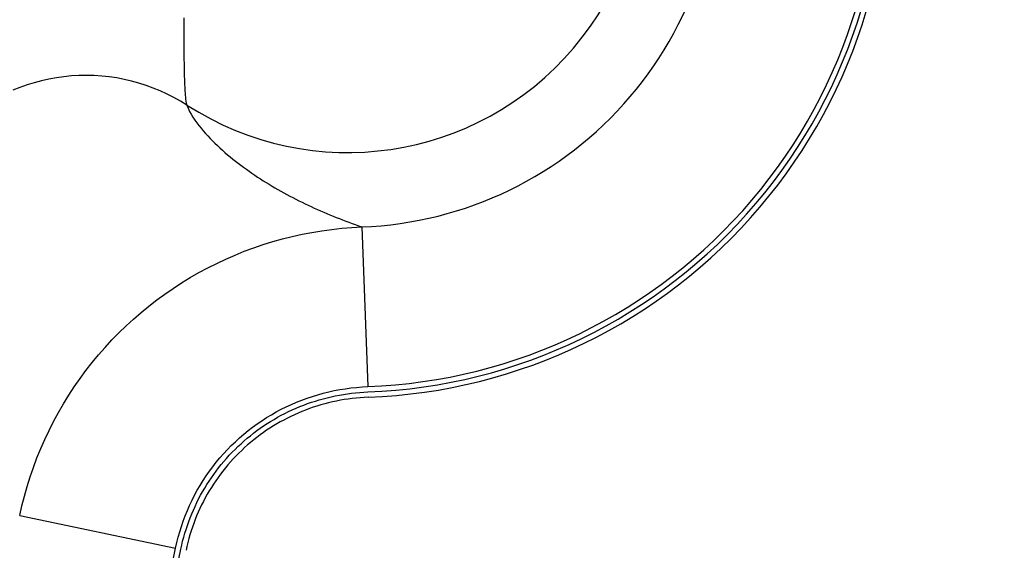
# Model space of a CAD drawing. Header units: millimetres. Extents: x 6 to 204, y 6 to 291.
# Tile 11 of 43: x 116.01 to 128.34, y 128.8 to 135.44. Entities that reach past the tile are written whole.
import ezdxf

# ---------------------------------------------------------------- set-up
doc = ezdxf.new("R2010")
doc.units = ezdxf.units.MM
doc.header["$LTSCALE"] = 19.36
doc.layers.get('0').update_dxf_attribs({"linetype": 'CONTINUOUS'})
doc.styles.get("Standard").update_dxf_attribs({"font": 'txt', "width": 0.8})
doc.dimstyles.new('DIMSTYLE_1', dxfattribs={"dimtxt": 2.5, "dimasz": 3, "dimexe": 2, "dimexo": 1.5, "dimtad": 1, "dimlfac": 1.5, "dimzin": 0, "dimdsep": 46, "dimtxsty": 'Standard', "dimblk": '_FILLED', "dimblk1": '_FILLED', "dimblk2": '_FILLED', "dimcen": 0.09, "dimadec": 0, "dimazin": 0, "dimtp": 0.01, "dimtm": 0.01, "dimtfac": 1, "dimtofl": 0, "dimtmove": 0, "dimatfit": 3, "dimldrblk": '_FILLED', "dimfxl": 0, "dimtolj": 1, "dimtzin": 0, "dimarcsym": 0})

# ---------------------------------------------------------------- blocks, each defined once
blk = doc.blocks.new('_FILLED')
at = {"color": 0, "linetype": 'ByBlock'}
blk.add_solid([(0, 0), (-1, 0.1667), (-1, -0.1667)], dxfattribs=at)
blk = doc.blocks.new('*D3')
at = {"color": 2, "linetype": 'Continuous', "transparency": 16777216}
for p, q in [((83.45, 121.651), (83.45, 157.239)), ((136.117, 121.651), (136.117, 157.239)), ((83.45, 155.239), (109.784, 155.239)), ((136.117, 155.239), (109.784, 155.239))]:
    blk.add_line(p, q, dxfattribs=at)
at = {"color": 2, "linetype": 'Continuous', "transparency": 16777216, "xscale": 3, "yscale": 3, "zscale": 3, "rotation": 180}
blk.add_blockref('_FILLED', (83.45, 155.239), dxfattribs=at)
at = {"color": 2, "linetype": 'Continuous', "transparency": 16777216, "xscale": 3, "yscale": 3, "zscale": 3}
blk.add_blockref('_FILLED', (136.117, 155.239), dxfattribs=at)
at = {"color": 2, "linetype": 'Continuous', "transparency": 16777216, "insert": (109.784, 158.364), "char_height": 2.5, "width": 10, "attachment_point": 2, "line_spacing_factor": 0.9}
blk.add_mtext('79.00', dxfattribs=at)

msp = doc.modelspace()

# ---------------------------------------------------------------- linework, layer by layer
for p, q in [((118.0648, 135.408), (118.0647, 135.3826)), ((118.0647, 135.3826), (118.0647, 135.3572)), ((118.0647, 135.3572), (118.0647, 135.3317)), ((118.0649, 135.4588), (118.0648, 135.4334)), ((118.0648, 135.4334), (118.0648, 135.408)), ((118.0647, 135.3317), (118.0647, 135.3063)), ((118.0647, 135.3063), (118.0647, 135.2809)), ((118.0647, 135.2809), (118.0647, 135.2555)), ((118.0647, 135.2555), (118.0648, 135.2301)), ((118.0648, 135.2301), (118.0648, 135.2047)), ((118.0648, 135.2047), (118.0649, 135.1793)), ((118.0649, 135.1793), (118.065, 135.1539)), ((118.065, 135.1539), (118.0652, 135.1285)), ((118.0652, 135.1285), (118.0653, 135.1031)), ((118.0653, 135.1031), (118.0655, 135.0777)), ((118.0655, 135.0777), (118.0657, 135.0523)), ((118.0657, 135.0523), (118.0659, 135.0269)), ((118.0659, 135.0269), (118.0661, 135.0015)), ((118.0661, 135.0015), (118.0664, 134.9761)), ((118.0664, 134.9761), (118.0667, 134.9506)), ((118.0667, 134.9506), (118.0671, 134.9252)), ((118.0671, 134.9252), (118.0675, 134.8998)), ((118.0675, 134.8998), (118.0679, 134.8744)), ((118.0679, 134.8744), (118.0683, 134.849)), ((118.0683, 134.849), (118.0688, 134.8236)), ((116.6583, 134.7335), (116.5639, 134.7241)), ((116.7529, 134.739), (116.6583, 134.7335)), ((116.8478, 134.7407), (116.7529, 134.739)), ((116.9427, 134.7385), (116.8478, 134.7407)), ((117.0374, 134.7323), (116.9427, 134.7385)), ((117.1319, 134.7222), (117.0374, 134.7323)), ((118.0688, 134.8236), (118.0694, 134.7982)), ((118.0694, 134.7982), (118.0699, 134.7728)), ((118.0699, 134.7728), (118.0706, 134.7474)), ((118.0706, 134.7474), (118.0713, 134.722)), ((116.1023, 134.6211), (116.0131, 134.5894)), ((116.1928, 134.6491), (116.1023, 134.6211)), ((116.2843, 134.6734), (116.1928, 134.6491)), ((116.3768, 134.6941), (116.2843, 134.6734)), ((116.4701, 134.711), (116.3768, 134.6941)), ((116.5639, 134.7241), (116.4701, 134.711)), ((117.2259, 134.7082), (117.1319, 134.7222)), ((117.3193, 134.6904), (117.2259, 134.7082)), ((117.4119, 134.6689), (117.3193, 134.6904)), ((117.5036, 134.6436), (117.4119, 134.6689)), ((117.5941, 134.6147), (117.5036, 134.6436)), ((117.6833, 134.5823), (117.5941, 134.6147)), ((118.0713, 134.722), (118.072, 134.6966)), ((118.072, 134.6966), (118.0729, 134.6712)), ((118.0729, 134.6712), (118.0738, 134.6459)), ((118.0738, 134.6459), (118.0749, 134.6205)), ((118.0749, 134.6205), (118.076, 134.5951)), ((116.0131, 134.5894), (115.9252, 134.5541)), ((117.771, 134.5464), (117.6833, 134.5823)), ((117.8571, 134.507), (117.771, 134.5464)), ((117.9413, 134.4643), (117.8571, 134.507)), ((118.076, 134.5951), (118.0773, 134.5698)), ((118.0773, 134.5698), (118.0787, 134.5444)), ((118.0787, 134.5444), (118.0802, 134.519)), ((118.0802, 134.519), (118.082, 134.4935)), ((118.082, 134.4935), (118.0842, 134.4682)), ((118.0235, 134.4183), (117.9413, 134.4643)), ((118.1036, 134.369), (118.0235, 134.4183)), ((118.0842, 134.4682), (118.087, 134.4431)), ((118.087, 134.4431), (118.0904, 134.4182)), ((118.0904, 134.4182), (118.0947, 134.3928)), ((118.0947, 134.3928), (118.1036, 134.369)), ((118.1036, 134.369), (118.1185, 134.3292)), ((118.1185, 134.3292), (118.1365, 134.2905)), ((118.1365, 134.2905), (118.157, 134.2531)), ((118.157, 134.2531), (118.1797, 134.2166)), ((118.1797, 134.2166), (118.2038, 134.1811)), ((118.2038, 134.1811), (118.229, 134.1463)), ((118.229, 134.1463), (118.255, 134.1123)), ((118.255, 134.1123), (118.2817, 134.079)), ((118.2817, 134.079), (118.3091, 134.0463)), ((118.3091, 134.0463), (118.3372, 134.0143)), ((118.3372, 134.0143), (118.3658, 133.9828)), ((118.3658, 133.9828), (118.395, 133.9519)), ((118.395, 133.9519), (118.4247, 133.9214)), ((118.4247, 133.9214), (118.455, 133.8914)), ((118.455, 133.8914), (118.4857, 133.8619)), ((118.4857, 133.8619), (118.5168, 133.8329)), ((118.5168, 133.8329), (118.5484, 133.8042)), ((118.5484, 133.8042), (118.5804, 133.776)), ((118.5804, 133.776), (118.6128, 133.7482)), ((118.6128, 133.7482), (118.6455, 133.7209)), ((118.6455, 133.7209), (118.6785, 133.6939)), ((118.6785, 133.6939), (118.7119, 133.6673)), ((118.7119, 133.6673), (118.7455, 133.6412)), ((118.7455, 133.6412), (118.7795, 133.6154)), ((118.7795, 133.6154), (118.8137, 133.5899)), ((118.8137, 133.5899), (118.8482, 133.5649)), ((118.8482, 133.5649), (118.8829, 133.5402)), ((118.8829, 133.5402), (118.9179, 133.5159)), ((118.9179, 133.5159), (118.9531, 133.492)), ((118.9531, 133.492), (118.9886, 133.4684)), ((118.9886, 133.4684), (119.0243, 133.4451)), ((119.0243, 133.4451), (119.0602, 133.4222)), ((119.0602, 133.4222), (119.0964, 133.3996)), ((119.0964, 133.3996), (119.1327, 133.3773)), ((119.1327, 133.3773), (119.1693, 133.3554)), ((119.1693, 133.3554), (119.206, 133.3338)), ((119.206, 133.3338), (119.243, 133.3125)), ((119.243, 133.3125), (119.2801, 133.2916)), ((119.2801, 133.2916), (119.3174, 133.2709)), ((119.3174, 133.2709), (119.3549, 133.2506)), ((119.3549, 133.2506), (119.3925, 133.2305)), ((119.3925, 133.2305), (119.4304, 133.2108)), ((119.4304, 133.2108), (119.4683, 133.1913)), ((119.4683, 133.1913), (119.5064, 133.1722)), ((119.5064, 133.1722), (119.5447, 133.1533)), ((119.5447, 133.1533), (119.5831, 133.1347)), ((119.5831, 133.1347), (119.6216, 133.1164)), ((119.6216, 133.1164), (119.6603, 133.0984)), ((119.6603, 133.0984), (119.699, 133.0807)), ((119.699, 133.0807), (119.7379, 133.0632)), ((119.7379, 133.0632), (119.7769, 133.046)), ((119.7769, 133.046), (119.816, 133.029)), ((119.816, 133.029), (119.8552, 133.0123)), ((119.8552, 133.0123), (119.8945, 132.9958)), ((119.8945, 132.9958), (119.9339, 132.9796)), ((119.9339, 132.9796), (119.9735, 132.9636)), ((119.9735, 132.9636), (120.013, 132.9479)), ((120.013, 132.9479), (120.0527, 132.9323)), ((120.0527, 132.9323), (120.0925, 132.917)), ((120.0925, 132.917), (120.1323, 132.9019)), ((120.1323, 132.9019), (120.1723, 132.887)), ((120.1723, 132.887), (120.2123, 132.8724)), ((119.5461, 132.752), (119.6695, 132.7758)), ((119.6695, 132.7758), (119.7935, 132.7962)), ((119.7935, 132.7962), (119.9179, 132.8132)), ((119.9179, 132.8132), (120.0426, 132.8268)), ((120.0426, 132.8268), (120.1675, 132.8369)), ((120.1675, 132.8369), (120.2925, 132.8436)), ((120.2123, 132.8724), (120.2523, 132.8579)), ((120.2523, 132.8579), (120.2925, 132.8436)), ((120.2925, 132.8436), (120.368, 130.8457)), ((119.0598, 132.6232), (119.18, 132.6604)), ((119.18, 132.6604), (119.3012, 132.6942)), ((119.3012, 132.6942), (119.4232, 132.7248)), ((119.4232, 132.7248), (119.5461, 132.752)), ((118.706, 132.4919), (118.8227, 132.5389)), ((118.8227, 132.5389), (118.9406, 132.5827)), ((118.9406, 132.5827), (119.0598, 132.6232)), ((118.3647, 132.3317), (118.4769, 132.3882)), ((118.4769, 132.3882), (118.5907, 132.4416)), ((118.5907, 132.4416), (118.706, 132.4919)), ((118.1451, 132.2095), (118.254, 132.2721)), ((118.254, 132.2721), (118.3647, 132.3317)), ((117.9325, 132.0755), (118.0379, 132.144)), ((118.0379, 132.144), (118.1451, 132.2095)), ((117.8291, 132.0042), (117.9325, 132.0755)), ((117.6285, 131.8532), (117.7278, 131.9301)), ((117.7278, 131.9301), (117.8291, 132.0042)), ((117.4364, 131.6913), (117.5313, 131.7736)), ((117.5313, 131.7736), (117.6285, 131.8532)), ((117.3439, 131.6064), (117.4364, 131.6913)), ((117.2537, 131.519), (117.3439, 131.6064)), ((117.0806, 131.337), (117.1659, 131.4292)), ((117.1659, 131.4292), (117.2537, 131.519)), ((116.9979, 131.2424), (117.0806, 131.337)), ((116.9178, 131.1456), (116.9979, 131.2424)), ((116.7657, 130.9455), (116.8404, 131.0466)), ((116.8404, 131.0466), (116.9178, 131.1456)), ((116.6938, 130.8423), (116.7657, 130.9455)), ((116.6248, 130.7372), (116.6938, 130.8423)), ((119.8799, 130.7803), (119.9489, 130.7953)), ((119.9489, 130.7953), (120.0183, 130.8084)), ((120.0183, 130.8084), (120.0879, 130.8197)), ((120.0879, 130.8197), (120.1577, 130.8291)), ((120.1577, 130.8291), (120.2278, 130.8365)), ((120.2278, 130.8365), (120.2979, 130.8421)), ((120.2979, 130.8421), (120.368, 130.8457)), ((116.5588, 130.6302), (116.6248, 130.7372)), ((119.4769, 130.651), (119.5425, 130.6772)), ((119.5425, 130.6772), (119.6088, 130.7015)), ((119.6088, 130.7015), (119.6757, 130.724)), ((119.6631, 130.6497), (119.7121, 130.6656)), ((119.6757, 130.724), (119.7433, 130.7446)), ((119.7121, 130.6656), (119.7614, 130.6806)), ((119.7433, 130.7446), (119.8114, 130.7634)), ((119.7614, 130.6806), (119.8111, 130.6945)), ((119.8111, 130.6945), (119.861, 130.7073)), ((119.8114, 130.7634), (119.8799, 130.7803)), ((119.861, 130.7073), (119.9112, 130.7192)), ((119.9112, 130.7192), (119.9616, 130.73)), ((119.9753, 130.6647), (119.9262, 130.6542)), ((119.9616, 130.73), (120.0123, 130.7398)), ((120.0246, 130.6743), (119.9753, 130.6647)), ((120.0123, 130.7398), (120.0631, 130.7485)), ((120.0741, 130.6828), (120.0246, 130.6743)), ((120.0631, 130.7485), (120.1141, 130.7562)), ((120.1237, 130.6903), (120.0741, 130.6828)), ((120.1141, 130.7562), (120.1652, 130.7629)), ((120.1735, 130.6967), (120.1237, 130.6903)), ((120.1652, 130.7629), (120.2164, 130.7685)), ((120.2234, 130.7022), (120.1735, 130.6967)), ((120.2164, 130.7685), (120.2677, 130.7731)), ((120.2733, 130.7066), (120.2234, 130.7022)), ((120.2677, 130.7731), (120.3191, 130.7766)), ((120.3233, 130.7101), (120.2733, 130.7066)), ((120.3191, 130.7766), (120.3704, 130.7791)), ((120.3734, 130.7125), (120.3233, 130.7101)), ((116.4957, 130.5213), (116.5588, 130.6302)), ((119.2227, 130.5287), (119.2849, 130.5619)), ((119.2849, 130.5619), (119.3481, 130.5934)), ((119.3481, 130.5934), (119.4121, 130.6231)), ((119.3769, 130.5333), (119.4236, 130.5551)), ((119.4121, 130.6231), (119.4769, 130.651)), ((119.4236, 130.5551), (119.4707, 130.576)), ((119.4707, 130.576), (119.5182, 130.5959)), ((119.5182, 130.5959), (119.5661, 130.6149)), ((119.5903, 130.5527), (119.5436, 130.5343)), ((119.5661, 130.6149), (119.6144, 130.6328)), ((119.6373, 130.5702), (119.5903, 130.5527)), ((119.6144, 130.6328), (119.6631, 130.6497)), ((119.6846, 130.5866), (119.6373, 130.5702)), ((119.7324, 130.6021), (119.6846, 130.5866)), ((119.7804, 130.6167), (119.7324, 130.6021)), ((119.8287, 130.6302), (119.7804, 130.6167)), ((119.8773, 130.6427), (119.8287, 130.6302)), ((119.9262, 130.6542), (119.8773, 130.6427)), ((116.4357, 130.4107), (116.4957, 130.5213)), ((118.9836, 130.3792), (119.0418, 130.4191)), ((119.0418, 130.4191), (119.1011, 130.4573)), ((119.1011, 130.4573), (119.1614, 130.4938)), ((119.151, 130.4098), (119.1952, 130.4364)), ((119.1614, 130.4938), (119.2227, 130.5287)), ((119.1952, 130.4364), (119.2398, 130.462)), ((119.2398, 130.462), (119.285, 130.4867)), ((119.3167, 130.428), (119.2727, 130.404)), ((119.285, 130.4867), (119.3308, 130.5105)), ((119.3612, 130.4512), (119.3167, 130.428)), ((119.3308, 130.5105), (119.3769, 130.5333)), ((119.4061, 130.4734), (119.3612, 130.4512)), ((119.4515, 130.4946), (119.4061, 130.4734)), ((119.4974, 130.5149), (119.4515, 130.4946)), ((119.5436, 130.5343), (119.4974, 130.5149)), ((116.3248, 130.1847), (116.3787, 130.2985)), ((116.3787, 130.2985), (116.4357, 130.4107)), ((118.816, 130.2503), (118.8707, 130.2948)), ((118.8707, 130.2948), (118.9265, 130.3378)), ((118.9265, 130.3378), (118.9836, 130.3792)), ((118.9391, 130.2636), (118.9802, 130.2946)), ((118.9802, 130.2946), (119.022, 130.3247)), ((119.022, 130.3247), (119.0644, 130.354)), ((119.102, 130.2989), (119.0607, 130.2704)), ((119.0644, 130.354), (119.1074, 130.3824)), ((119.1438, 130.3265), (119.102, 130.2989)), ((119.1074, 130.3824), (119.151, 130.4098)), ((119.1862, 130.3532), (119.1438, 130.3265)), ((119.2292, 130.3791), (119.1862, 130.3532)), ((119.2727, 130.404), (119.2292, 130.3791)), ((116.2741, 130.0696), (116.3248, 130.1847)), ((118.7105, 130.1568), (118.7626, 130.2043)), ((118.7626, 130.2043), (118.816, 130.2503)), ((118.7811, 130.1313), (118.8196, 130.1656)), ((118.8196, 130.1656), (118.8587, 130.1991)), ((118.8587, 130.1991), (118.8985, 130.2318)), ((118.8985, 130.2318), (118.9391, 130.2636)), ((118.9405, 130.18), (118.9017, 130.1482)), ((118.9799, 130.211), (118.9405, 130.18)), ((119.02, 130.2411), (118.9799, 130.211)), ((119.0607, 130.2704), (119.02, 130.2411)), ((116.2266, 129.9531), (116.2741, 130.0696)), ((118.5624, 130.0058), (118.6104, 130.0575)), ((118.6104, 130.0575), (118.6597, 130.1079)), ((118.6597, 130.1079), (118.7105, 130.1568)), ((118.6703, 130.0237), (118.7065, 130.0603)), ((118.7065, 130.0603), (118.7434, 130.0962)), ((118.7434, 130.0962), (118.7811, 130.1313)), ((118.7896, 130.0481), (118.7536, 130.0132)), ((118.8263, 130.0822), (118.7896, 130.0481)), ((118.8637, 130.1156), (118.8263, 130.0822)), ((118.9017, 130.1482), (118.8637, 130.1156)), ((116.1823, 129.8354), (116.2266, 129.9531)), ((118.4708, 129.8986), (118.5158, 129.9528)), ((118.5158, 129.9528), (118.5624, 130.0058)), ((118.5663, 129.9094), (118.6002, 129.9482)), ((118.6002, 129.9482), (118.6348, 129.9863)), ((118.6348, 129.9863), (118.6703, 130.0237)), ((118.6839, 129.9412), (118.6501, 129.9041)), ((118.7183, 129.9775), (118.6839, 129.9412)), ((118.7536, 130.0132), (118.7183, 129.9775)), ((116.1413, 129.7166), (116.1823, 129.8354)), ((118.3853, 129.7863), (118.4273, 129.843)), ((118.4273, 129.843), (118.4708, 129.8986)), ((118.4698, 129.7888), (118.5011, 129.8297)), ((118.5011, 129.8297), (118.5333, 129.8699)), ((118.5333, 129.8699), (118.5663, 129.9094)), ((118.5851, 129.8278), (118.5537, 129.7887)), ((118.6172, 129.8663), (118.5851, 129.8278)), ((118.6501, 129.9041), (118.6172, 129.8663)), ((116.1036, 129.5969), (116.1413, 129.7166)), ((118.3061, 129.6695), (118.3449, 129.7285)), ((118.3449, 129.7285), (118.3853, 129.7863)), ((118.3809, 129.6624), (118.4097, 129.7051)), ((118.4097, 129.7051), (118.4393, 129.7473)), ((118.4393, 129.7473), (118.4698, 129.7888)), ((118.4936, 129.7086), (118.4647, 129.6676)), ((118.5232, 129.749), (118.4936, 129.7086)), ((118.5537, 129.7887), (118.5232, 129.749)), ((116.0692, 129.4762), (116.1036, 129.5969)), ((118.2336, 129.5483), (118.269, 129.6094)), ((118.269, 129.6094), (118.3061, 129.6695)), ((118.3002, 129.5307), (118.3262, 129.5752)), ((118.3262, 129.5752), (118.3531, 129.6191)), ((118.3531, 129.6191), (118.3809, 129.6624)), ((118.4097, 129.5838), (118.3835, 129.5411)), ((118.4368, 129.626), (118.4097, 129.5838)), ((118.4647, 129.6676), (118.4368, 129.626)), ((116.0382, 129.3548), (116.0692, 129.4762)), ((118.1679, 129.4232), (118.1999, 129.4862)), ((118.1999, 129.4862), (118.2336, 129.5483)), ((118.2278, 129.3941), (118.251, 129.4402)), ((118.251, 129.4402), (118.2751, 129.4857)), ((118.2751, 129.4857), (118.3002, 129.5307)), ((118.3338, 129.4541), (118.3104, 129.4098)), ((118.3582, 129.4979), (118.3338, 129.4541)), ((118.3835, 129.5411), (118.3582, 129.4979)), ((116.0106, 129.2327), (116.0382, 129.3548)), ((118.1093, 129.2946), (118.1378, 129.3593)), ((118.1378, 129.3593), (118.1679, 129.4232)), ((118.1844, 129.3007), (118.2056, 129.3476)), ((118.2056, 129.3476), (118.2278, 129.3941)), ((118.2662, 129.3197), (118.2455, 129.274)), ((118.2878, 129.365), (118.2662, 129.3197)), ((118.3104, 129.4098), (118.2878, 129.365)), ((116.0106, 129.2327), (117.9622, 128.8247)), ((118.058, 129.1631), (118.0827, 129.2292)), ((118.0827, 129.2292), (118.1093, 129.2946)), ((118.1266, 129.1572), (118.1449, 129.2054)), ((118.1449, 129.2054), (118.1641, 129.2533)), ((118.1641, 129.2533), (118.1844, 129.3007)), ((118.207, 129.1814), (118.1893, 129.1344)), ((118.2258, 129.2279), (118.207, 129.1814)), ((118.2455, 129.274), (118.2258, 129.2279)), ((118.0139, 129.0292), (118.035, 129.0964)), ((118.035, 129.0964), (118.058, 129.1631)), ((118.0779, 129.0105), (118.0931, 129.0597)), ((118.0931, 129.0597), (118.1094, 129.1087)), ((118.1094, 129.1087), (118.1266, 129.1572)), ((118.1725, 129.0872), (118.1567, 129.0396)), ((118.1893, 129.1344), (118.1725, 129.0872)), ((117.9775, 128.8932), (117.9948, 128.9614)), ((117.9948, 128.9614), (118.0139, 129.0292)), ((118.0506, 128.9112), (118.0637, 128.961)), ((118.0637, 128.961), (118.0779, 129.0105)), ((118.128, 128.9435), (118.1152, 128.8951)), ((118.1418, 128.9917), (118.128, 128.9435)), ((118.1567, 129.0396), (118.1418, 128.9917)), ((117.9075, 128.5576), (117.9622, 128.8247)), ((117.9622, 128.8247), (117.9775, 128.8932)), ((118.0029, 128.6926), (118.0274, 128.811)), ((118.0274, 128.811), (118.0385, 128.8612)), ((118.0385, 128.8612), (118.0506, 128.9112)), ((118.1035, 128.8464), (118.0927, 128.7976)), ((118.1152, 128.8951), (118.1035, 128.8464))]:
    msp.add_line(p, q)
for radius, start, end in [(3.7092, 237.12484, 42.19004), (6.7099, 272.16494, 7.03327), (6.7765, 272.16826, 7.03095), (6.6432, 272.16589, 7.03302), (4.6439, 272.16588, 7.03302)]:
    msp.add_arc((120.117, 137.4842), radius, start, end)

# ---------------------------------------------------------------- dimensions: what is measured, and where the dimension line sits
at = {"color": 2, "linetype": 'Continuous'}
dim = msp.add_linear_dim(base=(136.117, 155.2386), p1=(83.4503, 120.1508), p2=(136.117, 120.1508), dimstyle='DIMSTYLE_1', dxfattribs=at)
dim.commit()
dim.dimension.update_dxf_attribs({"geometry": '*D3', "text_midpoint": (109.7836, 155.2386), "dimtype": 160})

doc.saveas('drawing.dxf')
